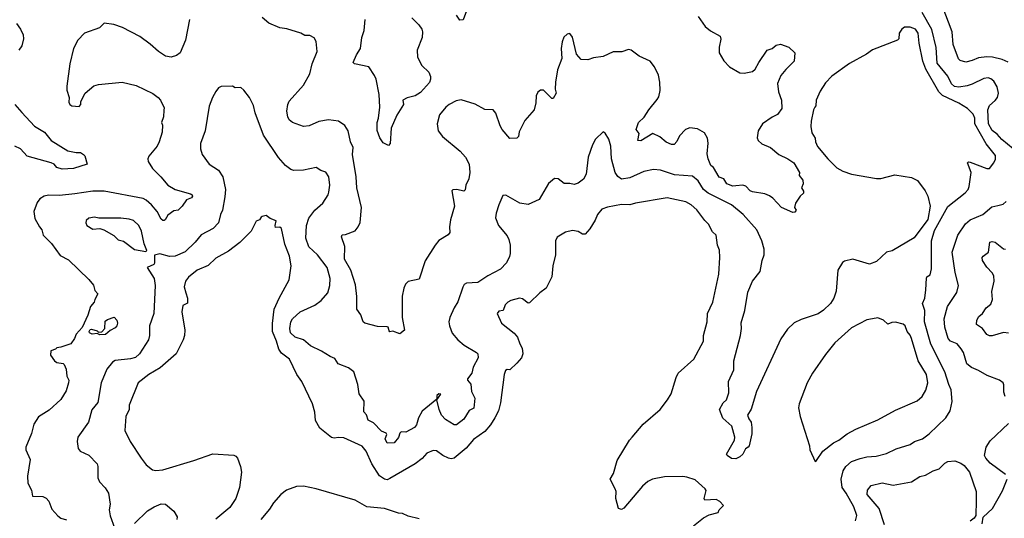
# Model space of a CAD drawing. Extents: x 1771496 to 1971148, y 471553 to 643630.
# Tile 187 of 256: x 1809399 to 1816461, y 566064 to 569643. Entities that reach past the tile are written whole.
import ezdxf

# ---------------------------------------------------------------- set-up
doc = ezdxf.new("R2010")
doc.units = 0

msp = doc.modelspace()

# ---------------------------------------------------------------- linework, layer by layer
at = {"layer": '0CON10XD'}
for points in [[(1812651.7, 569838.3), (1812579.3, 569640.7), (1812555, 569640), (1812532.5, 569675)], [(1816488.7, 569338.7), (1816445, 569358.2), (1816376.7, 569375), (1816335, 569377.3), (1816275, 569368.8), (1816230.5, 569349.5), (1816185, 569338.6), (1816145, 569350), (1816132.6, 569362.6), (1816093.5, 569465), (1816087.5, 569555), (1816014.4, 569745)], [(1816524.6, 568715), (1816444, 568784), (1816411, 568821), (1816375, 568847.3), (1816348.1, 568895), (1816343.2, 568996.8), (1816355, 569027.1), (1816396.4, 569063.6), (1816411.5, 569085), (1816420.5, 569115), (1816410.6, 569160.6), (1816385, 569200.6), (1816365, 569217.1), (1816344.5, 569224.5), (1816315, 569221.8), (1816230.3, 569179.7), (1816195, 569169), (1816135, 569157.8), (1816103.2, 569163.2), (1816081.9, 569181.9), (1816055, 569238), (1815980.5, 569330.5), (1815973.5, 569443.5), (1815942.3, 569572.3), (1815872.4, 569695)], [(1809377.5, 569615), (1809405.4, 569575.4), (1809424.1, 569534.1), (1809426.9, 569505), (1809414.3, 569455.7), (1809393.3, 569425)], [(1810618, 569645), (1810589.4, 569495), (1810550.6, 569405), (1810525, 569385.6), (1810485, 569374.2), (1810445, 569380.8), (1810395, 569414.3), (1810335, 569468.1), (1810261.4, 569521.4), (1810136, 569586), (1810075, 569609.4), (1810005, 569617.5), (1809972.5, 569585), (1809864.2, 569545.8), (1809816.7, 569495), (1809786.2, 569435), (1809760, 569325), (1809736.7, 569165), (1809737, 569137), (1809753.6, 569083.6), (1809751.7, 569051.7), (1809760, 569035), (1809774.4, 569024.4), (1809825, 569020), (1809838, 569035), (1809838.8, 569055), (1809868.8, 569115), (1809931.7, 569168.3), (1809965, 569178.6), (1810133.9, 569193.9), (1810235, 569170), (1810355, 569113.3), (1810393.3, 569085), (1810410, 569065), (1810435, 569010), (1810433.3, 568993.3), (1810430, 568945), (1810416.7, 568905), (1810423.3, 568885), (1810421.2, 568835), (1810400.8, 568765), (1810384.3, 568735.7), (1810325.8, 568664.2), (1810318, 568645), (1810320, 568625), (1810352, 568575), (1810412.5, 568515), (1810462, 568455), (1810515, 568423.1), (1810625, 568392.5), (1810636.2, 568385), (1810638.8, 568375), (1810632.5, 568365), (1810595, 568350), (1810565.6, 568304.4), (1810535, 568276.2), (1810505, 568271.2), (1810460.9, 568239.1), (1810443.8, 568206.2), (1810435, 568201.2), (1810425, 568202), (1810415, 568212), (1810384.4, 568265), (1810344, 568314), (1810307.3, 568347.3), (1810285, 568358.2), (1810005, 568410.9), (1809922.7, 568412.7), (1809795, 568393.6), (1809685, 568380), (1809605, 568384.4), (1809575, 568377.1), (1809542.8, 568357.2), (1809525, 568331.2), (1809501.9, 568265), (1809508, 568215), (1809541.2, 568155), (1809559.2, 568135), (1809566.7, 568095), (1809626.8, 568036.8), (1809689.1, 567949.1), (1809748.6, 567918.6), (1809895, 567778), (1809927.8, 567737.8), (1809939.4, 567699.4), (1809960, 567675), (1809937.5, 567635), (1809933.3, 567615), (1809906.7, 567585), (1809888.1, 567521.9), (1809846.4, 567433.6), (1809803.4, 567386.6), (1809792, 567355), (1809765, 567316.2), (1809695, 567291.2), (1809665, 567287.5), (1809655, 567277.5), (1809623, 567267), (1809620, 567235), (1809648.6, 567195)], [(1814265.8, 569665), (1814315.8, 569595), (1814353.3, 569563.3), (1814424.3, 569525), (1814427.6, 569502.4), (1814415.6, 569445), (1814416.5, 569405), (1814448.3, 569348.3), (1814490, 569305), (1814565, 569262), (1814595, 569258), (1814655, 569270), (1814675, 569288), (1814699.5, 569335), (1814761.2, 569425), (1814795, 569436.7), (1814825, 569460), (1814855, 569466.2), (1814916.1, 569446.1), (1814957.5, 569405), (1814953.3, 569345), (1814894.6, 569285.4), (1814857.6, 569242.4), (1814835.5, 569185), (1814840.6, 569125), (1814863.1, 569065), (1814864.4, 569005), (1814835, 568961.8), (1814796.3, 568943.7), (1814726.7, 568895), (1814696.1, 568843.9), (1814688.8, 568795), (1814696.7, 568775), (1814721.7, 568751.7), (1814785, 568724.3), (1814844.7, 568674.7), (1814908.8, 568645), (1814952, 568615), (1814992.5, 568545), (1814990, 568525), (1815015, 568490), (1815017.5, 568465), (1815007.5, 568435), (1815021.7, 568411.7), (1815021.7, 568398.3), (1814997.5, 568375), (1814963.3, 568325), (1814956.7, 568295), (1814967.5, 568275), (1814958.3, 568261.7), (1814945, 568260), (1814864.2, 568294.2), (1814801.8, 568361.8), (1814777.8, 568377.8), (1814742.8, 568392.8), (1814655, 568406.2), (1814637.5, 568415), (1814606.8, 568446.8), (1814585, 568455.8), (1814535, 568450), (1814515, 568447.1), (1814470, 568465), (1814450.3, 568500.3), (1814415, 568512.5), (1814375, 568581.2), (1814357, 568597), (1814336.7, 568645), (1814329.4, 568679.4), (1814337.6, 568757.6), (1814332.1, 568792.1), (1814309.7, 568829.7), (1814260.3, 568860.3), (1814205.9, 568865.9), (1814175, 568854), (1814130.9, 568809.1), (1814112.3, 568767.7), (1814093, 568747), (1814075, 568746.7), (1814035, 568762.5), (1813990.9, 568800.9), (1813940, 568825), (1813855, 568773.8), (1813832.5, 568775), (1813842.9, 568825), (1813820, 568855), (1813838.1, 568905), (1813877.8, 568942.2), (1813910.6, 568995), (1813970.7, 569069.3), (1813982.1, 569087.9), (1813992.5, 569135), (1813991.4, 569195), (1813980.6, 569245), (1813951.5, 569305), (1813921.1, 569345), (1813842, 569382), (1813785, 569423.1), (1813765, 569430), (1813717.3, 569412.7), (1813655, 569411.4), (1813585, 569378.9), (1813515, 569369.4), (1813475, 569354.4), (1813426.8, 569356.8), (1813392.5, 569395), (1813365, 569517.5), (1813345, 569542.5), (1813325, 569540), (1813302.7, 569517.3), (1813290, 569485), (1813282, 569435), (1813288, 569365), (1813257.3, 569282.7), (1813242, 569195), (1813240, 569145), (1813246.2, 569115), (1813225, 569077.5), (1813215, 569077.5), (1813155, 569136.2), (1813135, 569136.2), (1813115, 569122.5), (1813104.1, 569095.9), (1813101.2, 569045), (1813090, 568995), (1813021.3, 568918.7), (1812982.3, 568837.7), (1812976.2, 568805), (1812965, 568793.3), (1812915, 568790), (1812859.2, 568855), (1812845, 568880), (1812815, 568972.5), (1812795.7, 568995.7), (1812735, 568997.5), (1812667, 569037), (1812565, 569067.8), (1812528.6, 569061.4), (1812479.2, 569035), (1812455, 569014.3), (1812410.9, 568959.1), (1812392.5, 568895), (1812400, 568845), (1812432.9, 568805), (1812558.9, 568698.9), (1812596.1, 568656.1), (1812622.2, 568605), (1812626.9, 568545), (1812620.2, 568499.8), (1812598.8, 568455), (1812595, 568422.5), (1812585, 568412.5), (1812535, 568423.3), (1812505, 568422.5), (1812497.5, 568415), (1812518, 568305), (1812490, 568205), (1812482, 568155), (1812483.3, 568115), (1812472, 568098), (1812405, 568058.8), (1812378, 568025), (1812308.3, 567911.7), (1812265, 567780), (1812186.6, 567763.4), (1812167.5, 567745), (1812153.6, 567716.4), (1812142.4, 567657.6), (1812141.4, 567505), (1812160, 567415), (1812125, 567387.5), (1812075, 567407.5), (1812055, 567403.3), (1812048.3, 567408.3), (1812042.5, 567435), (1812035, 567438.8), (1811965, 567441.2), (1811873.9, 567463.9), (1811862.5, 567475), (1811846.7, 567525), (1811816.7, 567565), (1811816.9, 567655), (1811808.7, 567738.7), (1811773.7, 567843.7), (1811730, 567925), (1811730.8, 568015), (1811706.7, 568085), (1811712.3, 568097.7), (1811735, 568100), (1811805, 568126.2), (1811828, 568155), (1811841.9, 568188.1), (1811850, 568295), (1811816.6, 568436.6), (1811811.8, 568515), (1811785.6, 568675), (1811790, 568725), (1811770.8, 568765), (1811754.2, 568845), (1811732.3, 568882.3), (1811685, 568913.8), (1811615, 568924), (1811545, 568912), (1811475, 568882), (1811433.9, 568876.1), (1811355, 568905.7), (1811332.9, 568925), (1811322.2, 568945), (1811315.5, 568985.5), (1811321.5, 569035), (1811330.9, 569059.1), (1811435, 569174), (1811479.2, 569255), (1811497.5, 569325), (1811533.8, 569415), (1811525.9, 569485.9), (1811511.7, 569511.7), (1811479.5, 569529.5), (1811445, 569530), (1811415, 569547.1), (1811315, 569576.9), (1811265, 569584.3), (1811185, 569618.8), (1811138.8, 569658.8)], [(1812212, 569655), (1812261.2, 569605), (1812283.3, 569575), (1812288.8, 569555), (1812286.7, 569515), (1812250, 569425), (1812252, 569375), (1812283.8, 569315), (1812333.8, 569265), (1812346, 569235), (1812346.2, 569215), (1812337.9, 569192.1), (1812275, 569120.8), (1812235, 569096), (1812177.7, 569082.3), (1812147.5, 569065), (1812152.5, 569035), (1812105, 568957.5), (1812064.2, 568864.2), (1812057.5, 568755), (1812045, 568740), (1812005, 568760), (1811983.3, 568795), (1811963, 568847), (1811963.6, 568905), (1811973.3, 568935), (1811982.2, 569015), (1811976.9, 569105), (1811957.1, 569215), (1811945, 569243.3), (1811904.1, 569304.1), (1811800, 569325), (1811790, 569335), (1811815, 569391.2), (1811844.2, 569435), (1811853.6, 569515), (1811870.4, 569565), (1811877.9, 569645)], [(1815394.3, 566045), (1815404.4, 566085), (1815382.3, 566145), (1815327.3, 566245), (1815297.1, 566285), (1815291.2, 566345), (1815306.5, 566405), (1815324.7, 566435.3), (1815365, 566471.5), (1815426.9, 566493.1), (1815475.5, 566504.5), (1815540.9, 566509.1), (1815615, 566529.4), (1815685, 566562.5), (1815785.5, 566594.5), (1815816.2, 566615), (1815873.8, 566635), (1815921.1, 566668.9), (1816042, 566785), (1816071.9, 566835), (1816087.4, 566902.6), (1816080.9, 566985), (1816063, 567023), (1816034.6, 567115), (1815934.1, 567314.1), (1815888.9, 567475), (1815890.8, 567555), (1815875.4, 567605), (1815891.8, 567645), (1815897.1, 567702.9), (1815902.2, 567787.8), (1815905, 567796), (1815928.6, 567811.4), (1815937.9, 567855), (1815939.5, 568055), (1815960.9, 568129.1), (1816055, 568300.8), (1816179.5, 568400.5), (1816201.1, 568425), (1816208.9, 568445), (1816222.5, 568545), (1816196.2, 568615), (1816205, 568622), (1816215, 568620.6), (1816335, 568575.7), (1816355, 568574.4), (1816385, 568614.4), (1816397.7, 568642.3), (1816397.1, 568667.1), (1816330.8, 568750.8), (1816249.4, 568895), (1816248.6, 568935), (1816237.8, 568965), (1816196.4, 569005), (1816135, 569044.7), (1816018.2, 569098.2), (1815992.2, 569125), (1815897.7, 569287.7), (1815875.7, 569345), (1815849.2, 569475), (1815843.5, 569545), (1815825, 569573.8), (1815785, 569588.8), (1815745, 569588.8), (1815725, 569573.8), (1815707.1, 569545), (1815703.8, 569506.2), (1815694.1, 569495.9), (1815515, 569425.8), (1815473.3, 569395), (1815351.3, 569328.7), (1815223, 569237), (1815179.8, 569190.2), (1815139.4, 569130.6), (1815110.5, 569065), (1815108.5, 569025), (1815102.2, 569015), (1815091.5, 568995), (1815076.4, 568913.6), (1815074.4, 568875), (1815080.7, 568830.7), (1815105, 568792.5), (1815105.7, 568765), (1815121.7, 568731.7), (1815195, 568644), (1815259.7, 568579.7), (1815303.3, 568555), (1815365, 568534.3), (1815545, 568502), (1815575, 568504), (1815675, 568530), (1815795, 568510.8), (1815837.6, 568487.6), (1815893.4, 568413.4), (1815911.4, 568375), (1815929.2, 568305), (1815912, 568208), (1815813.9, 568076.1), (1815656.1, 567983.9), (1815615, 567974), (1815545, 567906.2), (1815495, 567888.8), (1815375, 567923.3), (1815315, 567910), (1815301.2, 567898.8), (1815265.9, 567844.1), (1815255.6, 567695), (1815237.8, 567645), (1815214.7, 567605.3), (1815165, 567556.9), (1815125, 567530.8), (1815005, 567490.8), (1814955, 567468), (1814905, 567422), (1814857.6, 567352.4), (1814684.4, 566975), (1814645, 566847.5), (1814620, 566805), (1814628.6, 566778.6), (1814646, 566755), (1814651.2, 566715), (1814650.7, 566669.3), (1814631.2, 566585), (1814625, 566573.3), (1814605, 566562.5), (1814585.8, 566525), (1814565, 566504.2), (1814535, 566490), (1814505, 566493.8), (1814472.5, 566515), (1814467.5, 566525), (1814526, 566625), (1814527.5, 566645), (1814508, 566725), (1814441.7, 566781.7), (1814418.8, 566845), (1814445, 566892.5), (1814468.8, 566915), (1814486, 566965), (1814482.5, 567045), (1814520.3, 567129.7), (1814521.9, 567195), (1814568.2, 567375), (1814575.7, 567425), (1814573.4, 567466.6), (1814599.1, 567555), (1814622, 567688), (1814655, 567765.8), (1814709.5, 567835), (1814724.4, 567915), (1814738.1, 567955), (1814738.6, 567995), (1814722.9, 568055), (1814685.5, 568135.5), (1814587.1, 568245), (1814503.5, 568313.5), (1814336.5, 568396.5), (1814304.8, 568424.8), (1814265, 568486.5), (1814225, 568520), (1814095, 568529.3), (1813995, 568563.5), (1813945, 568566.9), (1813875, 568554.3), (1813775, 568507.3), (1813715, 568497.5), (1813688.2, 568518.2), (1813670.5, 568545), (1813643.8, 568645)], [(1813643.8, 568645), (1813638.8, 568735), (1813625.5, 568785), (1813598.3, 568828.3), (1813585, 568836.7), (1813530, 568785), (1813507.1, 568745), (1813475.8, 568655.8), (1813462.9, 568535), (1813442, 568498), (1813405, 568468.6), (1813375, 568459.2), (1813345, 568468), (1813305, 568467.5), (1813261.2, 568501.2), (1813235, 568504), (1813192, 568468), (1813125, 568352.5), (1813045, 568315.7), (1812987, 568327), (1812885, 568383.8), (1812865, 568380), (1812835.6, 568314.4), (1812816, 568255), (1812811.7, 568221.7), (1812834.2, 568165), (1812895, 568092), (1812908.1, 568065), (1812917.5, 568025), (1812917.8, 567965), (1812912, 567942), (1812891.8, 567898.2), (1812846.8, 567853.2), (1812758, 567805), (1812685, 567756.7), (1812605, 567751.2), (1812588, 567742), (1812576.7, 567723.3), (1812542.6, 567617.4), (1812515.8, 567575), (1812484, 567505), (1812478, 567475), (1812480.8, 567445), (1812502, 567392), (1812542.5, 567345), (1812586.2, 567306.2), (1812676, 567255), (1812684.4, 567244.4), (1812687.1, 567215), (1812652.3, 567147.7), (1812642.2, 567105), (1812611.2, 567065), (1812610, 567055), (1812635, 567027.5), (1812638.8, 566975), (1812662.9, 566925), (1812655.7, 566855), (1812623.6, 566836.4), (1812585, 566774.3), (1812533.3, 566735), (1812515, 566733.8), (1812452.6, 566772.6), (1812425.7, 566805), (1812407.8, 566845), (1812390, 566915), (1812420, 566955), (1812405, 566957.5), (1812391.2, 566945), (1812390, 566920), (1812285, 566833.3), (1812258.8, 566785), (1812245.6, 566735), (1812230, 566715), (1812168.2, 566681.8), (1812135, 566683.5), (1812125.6, 566675), (1812116.9, 566643.1), (1812085, 566604.3), (1812035, 566604), (1812019.4, 566635), (1812031.4, 566665), (1812028, 566675), (1811995, 566688.1), (1811937.9, 566747.9), (1811898.3, 566768.3), (1811886, 566806), (1811868, 566828), (1811870.9, 566905), (1811835, 566958), (1811823.5, 567023.5), (1811796.8, 567115), (1811757.5, 567145), (1811682.7, 567172.7), (1811660.3, 567210.3), (1811625, 567224.4), (1811565, 567263.2), (1811485, 567300.8), (1811435.9, 567345.9), (1811374.3, 567364.3), (1811342.1, 567395), (1811337.2, 567425), (1811343.3, 567475), (1811355, 567495.6), (1811411.4, 567545), (1811515, 567593.1), (1811562.4, 567627.6), (1811608.6, 567681.4), (1811624.4, 567735), (1811626.1, 567786.1), (1811604.6, 567865), (1811536, 567956), (1811471.9, 568011.9), (1811451.6, 568075), (1811456.9, 568165), (1811472.3, 568217.7), (1811515.6, 568275), (1811572.9, 568325), (1811611.9, 568385), (1811616.4, 568403.6), (1811623.3, 568455), (1811617.5, 568515), (1811595, 568548.8), (1811560.3, 568560.3), (1811525, 568580.8), (1811435, 568561.9), (1811365, 568560.5), (1811345, 568566.9), (1811305.8, 568595), (1811254.6, 568654.6), (1811148.6, 568815), (1811088.6, 568975), (1811075, 569027.5), (1811046.7, 569085), (1811007.3, 569137.3), (1810985, 569156.7), (1810945, 569152.5), (1810925, 569166.7), (1810845, 569162.5), (1810825, 569152.5), (1810805, 569127.5), (1810781.2, 569085), (1810757.7, 569022.3), (1810728.6, 568845), (1810695.8, 568755), (1810695.8, 568715), (1810707.5, 568675), (1810758.8, 568605), (1810825, 568562.9), (1810856.9, 568515), (1810874.5, 568425), (1810871.4, 568371.4), (1810852.7, 568275), (1810838.8, 568245), (1810824.4, 568185), (1810785.9, 568144.1), (1810701.9, 568098.1), (1810658.1, 568045), (1810585, 567976.7), (1810514.6, 567944.6), (1810474, 567944), (1810405, 567962), (1810367, 567953), (1810366.1, 567896.1), (1810360.8, 567885), (1810314, 567865), (1810364.5, 567785), (1810371.8, 567735), (1810361.1, 567535), (1810331.2, 567445), (1810330, 567375), (1810322.7, 567345), (1810258.2, 567245), (1810231, 567219), (1810195, 567208.3), (1810085, 567195.6), (1810065.7, 567184.3), (1810025, 567133.8), (1809983.3, 567035), (1809960, 566895), (1809917.4, 566842.6), (1809893.3, 566755), (1809816.7, 566645), (1809811.9, 566615), (1809818.6, 566565), (1809833.8, 566545), (1809896, 566516), (1809953.9, 566453.9), (1809960, 566435), (1809959.5, 566355), (1809971.4, 566325), (1810012.7, 566282.7), (1810036.9, 566245), (1810049.2, 566165), (1810040.8, 566125), (1810047.7, 566082.3), (1810078.6, 565995)], [(1809363.8, 569033.8), (1809415, 568976.9), (1809505, 568878.1), (1809576.4, 568836.4), (1809626, 568775), (1809745, 568701.1), (1809805, 568688.6), (1809835, 568688.8), (1809856.1, 568676.1), (1809866.7, 568665), (1809882.5, 568605), (1809785, 568575.6), (1809705, 568570), (1809665, 568582.9), (1809645.4, 568605.4), (1809626, 568616), (1809453.2, 568663.2), (1809405, 568716), (1809365, 568733.8)], [(1814231.5, 566008.5), (1814303, 566067), (1814345, 566088), (1814408.8, 566105), (1814416.7, 566125), (1814446.2, 566155), (1814420.6, 566185), (1814395, 566199.2), (1814313.2, 566193.2), (1814309.4, 566205), (1814323.6, 566263.6), (1814316.7, 566275), (1814245, 566339.4), (1814185, 566358.6), (1814155, 566364.3), (1814025, 566361.2), (1813937.5, 566345), (1813905, 566328), (1813865, 566293.3), (1813733, 566137), (1813715, 566127.5), (1813693.9, 566133.9), (1813674.2, 566205), (1813676.2, 566255), (1813671.2, 566275), (1813633.8, 566345), (1813659.2, 566385), (1813685, 566477.5), (1813772, 566625), (1813791.2, 566645), (1813871.7, 566738.3), (1813993.8, 566845), (1814046.2, 566915), (1814071.7, 566958.3), (1814107.1, 567075), (1814122.9, 567105), (1814233.8, 567205), (1814303.3, 567335), (1814302.5, 567375), (1814328.8, 567475), (1814331.2, 567535), (1814370, 567615), (1814413.8, 567815), (1814421.2, 567935), (1814418.3, 567988.3), (1814403.8, 568025), (1814393.3, 568095), (1814369.3, 568119.3), (1814340, 568175), (1814312.1, 568202.1), (1814256.9, 568276.9), (1814216, 568315), (1814176.2, 568335), (1814044.2, 568364.2), (1813815, 568326.7), (1813775, 568314.4), (1813715, 568315.5), (1813615, 568298), (1813575, 568283.8), (1813543.8, 568245), (1813526.8, 568203.2), (1813488.8, 568141.2), (1813455, 568103.3), (1813435, 568103.3), (1813405, 568123.3), (1813365, 568130), (1813315, 568118.8), (1813255, 568082.5), (1813242, 568055), (1813242, 567955), (1813223.8, 567875), (1813216.1, 567796.1), (1813175.5, 567714.5), (1813128.7, 567681.3), (1813055, 567611.2), (1813045, 567608.8), (1813005, 567638), (1812985, 567644), (1812922.7, 567627.3), (1812900, 567615), (1812881.2, 567595), (1812866.2, 567555), (1812835, 567550), (1812823.9, 567533.9), (1812854.4, 567464.4), (1812945, 567393.3), (1812968.8, 567365), (1812986.2, 567315), (1813003.8, 567285), (1813008.8, 567245), (1812998, 567215), (1812965, 567176.2), (1812915, 567130), (1812895, 567131.2), (1812884, 567125), (1812874.2, 567095), (1812846.7, 566893.3), (1812832.2, 566835), (1812806.7, 566785), (1812775, 566734.2), (1812735, 566687.1), (1812655, 566628.9), (1812601.9, 566568.1), (1812515, 566495.7), (1812495, 566490.8), (1812475, 566495.6), (1812435, 566514.3), (1812389.1, 566549.1), (1812365, 566550.8), (1812318.3, 566531.7), (1812286, 566494), (1812235, 566454.4), (1812055, 566348.5), (1812035, 566340.4), (1812015, 566343.5), (1811979.2, 566369.2), (1811924.6, 566455), (1811885, 566546), (1811855, 566582.5), (1811725, 566640.8), (1811685, 566644.2), (1811655, 566639.2), (1811635, 566644.2), (1811550.8, 566710.8), (1811521.8, 566765), (1811515.6, 566825), (1811498.9, 566885), (1811422.5, 567045), (1811388, 567095), (1811334, 567205), (1811278.2, 567248.2), (1811257.6, 567277.6), (1811241.8, 567335), (1811212.7, 567405), (1811212.8, 567462.8), (1811224.4, 567565), (1811260, 567645), (1811333.1, 567775), (1811345.7, 567875), (1811334.4, 567945), (1811302, 568032), (1811278, 568145), (1811265, 568152.5), (1811235, 568151.2), (1811231.4, 568165), (1811238.3, 568198.3), (1811195, 568216.7), (1811168, 568238), (1811139.3, 568230.7), (1811130, 568225), (1811120, 568205), (1811095, 568196.7), (1811059.2, 568125), (1810977, 568043), (1810897.8, 567982.2), (1810805, 567931.5), (1810750.8, 567879.2), (1810671.4, 567845), (1810609.4, 567795), (1810588.1, 567765), (1810578.5, 567725), (1810591.6, 567681.6), (1810603.3, 567645), (1810603.1, 567606.9), (1810569.7, 567590.3), (1810562.5, 567545), (1810584.2, 567414.2), (1810580.8, 567375), (1810570.8, 567345), (1810521.4, 567245), (1810407.1, 567145), (1810325, 567096.5), (1810248.6, 567035), (1810183.6, 566876.4), (1810184.4, 566845), (1810159.4, 566795), (1810154.2, 566695), (1810192, 566615), (1810270, 566495), (1810307, 566447), (1810352.3, 566412.3), (1810375, 566406.2), (1810425, 566412), (1810648.8, 566478.8), (1810785, 566525.6), (1810935, 566517.8), (1810950, 566510), (1810960.6, 566495), (1810982.5, 566435), (1810990, 566395), (1810975.7, 566285), (1810949.2, 566205), (1810907.6, 566142.4), (1810805, 566057.1)], [(1816467.7, 566937.7), (1816458.3, 566968.3), (1816457.5, 567022.5), (1816453.3, 567035), (1816426.7, 567055), (1816338.9, 567088.9), (1816275, 567125.4), (1816225.4, 567145.4), (1816192.6, 567172.6), (1816168.8, 567255), (1816150.7, 567280.7), (1816122, 567315), (1816075, 567335.5), (1816058.9, 567355), (1816035.4, 567435), (1816030, 567495), (1816052.7, 567585), (1816119.5, 567685), (1816133.5, 567735), (1816108.8, 567828.8), (1816087.5, 567975), (1816127.9, 568095), (1816182.9, 568177.1), (1816215, 568206.9), (1816307.1, 568245), (1816371.5, 568298.5), (1816415, 568308.2), (1816451.7, 568318.3), (1816473.3, 568336.7)], [(1810305, 567980), (1810310, 567985), (1810292.9, 568032.9), (1810272.5, 568125), (1810254.4, 568165), (1810215, 568200.5), (1810185, 568211.8), (1810125, 568217.5), (1809967, 568217), (1809935, 568224.3), (1809895, 568217.5), (1809875, 568202.5), (1809872.5, 568185), (1809882, 568165), (1809925, 568138.8), (1809975, 568144.2), (1810002.5, 568135), (1810075, 568093.3), (1810105, 568063.3), (1810145, 568054), (1810223.2, 567993.2), (1810305, 567980)], [(1816491.5, 567391.5), (1816455, 567396.7), (1816375, 567373.3), (1816354.5, 567374.5), (1816335, 567384.2), (1816305.7, 567425), (1816261.2, 567455), (1816264.3, 567485.7), (1816278.3, 567511.7), (1816303.8, 567535), (1816331.2, 567575), (1816365, 567601.2), (1816377.5, 567635), (1816370.9, 567690.9), (1816387.5, 567765), (1816385.6, 567805), (1816374.3, 567825), (1816335, 567866.2), (1816303.8, 567915), (1816303.3, 567935), (1816310, 567945), (1816348, 567975), (1816357.5, 568045), (1816375, 568051.2), (1816395, 568046), (1816455, 567998.8), (1816470, 567995)], [(1809975, 567380), (1809955, 567390), (1809920, 567385), (1809900, 567395), (1809897.5, 567405), (1809905, 567420), (1809915, 567422.5), (1809955, 567410), (1809965, 567400), (1809988.3, 567401.7), (1810010, 567425), (1810011.7, 567478.3), (1810028.3, 567491.7), (1810077, 567507), (1810095.7, 567485.7), (1810100, 567465), (1810095.6, 567444.4), (1810085, 567430), (1810048.8, 567411.2), (1810015, 567382.5), (1809975, 567380)], [(1815105, 566472.5), (1815115, 566477.5), (1815159.2, 566545), (1815235, 566604.5), (1815275, 566623.5), (1815335, 566670), (1815395, 566704.4), (1815555, 566771.5), (1815680.2, 566839.8), (1815835, 566907.1), (1815870.8, 566939.2), (1815897.6, 566982.4), (1815911.8, 567035), (1815902.8, 567095), (1815844.4, 567194.4), (1815795, 567354.2), (1815785, 567379.2), (1815764.2, 567405), (1815748.8, 567445), (1815735, 567456.7), (1815680.7, 567470.7), (1815655, 567470), (1815625, 567458), (1815593.8, 567485), (1815555, 567502), (1815515, 567495.8), (1815475, 567488.5), (1815365, 567430), (1815245.6, 567324.4), (1815179.5, 567240.5), (1815086.2, 567105), (1815046.7, 567035), (1814989.2, 566885), (1814986.1, 566856.1), (1814996.7, 566795), (1815063.3, 566585), (1815066.2, 566555), (1815105, 566472.5)], [(1809648.6, 567195), (1809665, 567182.5), (1809710, 567175), (1809718.3, 567168.3), (1809733.3, 567135), (1809738, 567085), (1809752, 567055), (1809750, 567035), (1809731.7, 566978.3), (1809693.9, 566916.1), (1809610.5, 566839.5), (1809535, 566792.5), (1809501.3, 566738.7), (1809485, 566672.5), (1809444.2, 566575), (1809444.3, 566554.3), (1809474, 566485), (1809456.2, 566365), (1809458.8, 566315), (1809483.8, 566265), (1809492, 566222), (1809565, 566221.2), (1809588.3, 566208.3), (1809607.7, 566187.7), (1809629.3, 566129.3), (1809672.3, 566082.3), (1809695, 566063.8), (1809735, 566053.8)], [(1816468.8, 566378.8), (1816360.6, 566460.6), (1816328.8, 566495), (1816320, 566515), (1816330.8, 566575), (1816360, 566620), (1816492, 566745)], [(1815602.5, 566017.5), (1815562.9, 566135), (1815478.5, 566235), (1815480, 566265), (1815505, 566300), (1815585, 566318.5), (1815665, 566301.9), (1815795, 566326), (1815855, 566364.3), (1815895, 566374.4), (1815951.2, 566405), (1815995, 566418.6), (1816035, 566459.4), (1816055, 566470.6), (1816105, 566475.8), (1816149.5, 566459.5), (1816173.3, 566443.3), (1816211.2, 566395), (1816260, 566255), (1816260.3, 566189.7), (1816255.8, 566084.2), (1816245.7, 566064.3), (1816215, 566042)], [(1812265, 566058.8), (1812185, 566078), (1812145, 566097.5), (1812115, 566101.2), (1812015, 566133.8), (1811890, 566145), (1811805, 566194), (1811525, 566276), (1811435, 566293.8), (1811385, 566291.2), (1811312.5, 566265), (1811273.3, 566235), (1811218.8, 566175), (1811191.7, 566128.3), (1811128, 566055)], [(1816301.4, 566025), (1816309.3, 566070.7), (1816375.7, 566135), (1816448, 566262), (1816482.7, 566345)], [(1810222.4, 566027.6), (1810315, 566117.8), (1810364.7, 566145.3), (1810415, 566168.2), (1810445, 566165.3), (1810506, 566116), (1810528.2, 566075), (1810525.4, 566054.6)]]:
    msp.add_lwpolyline(points, dxfattribs=at)

doc.saveas('drawing.dxf')
